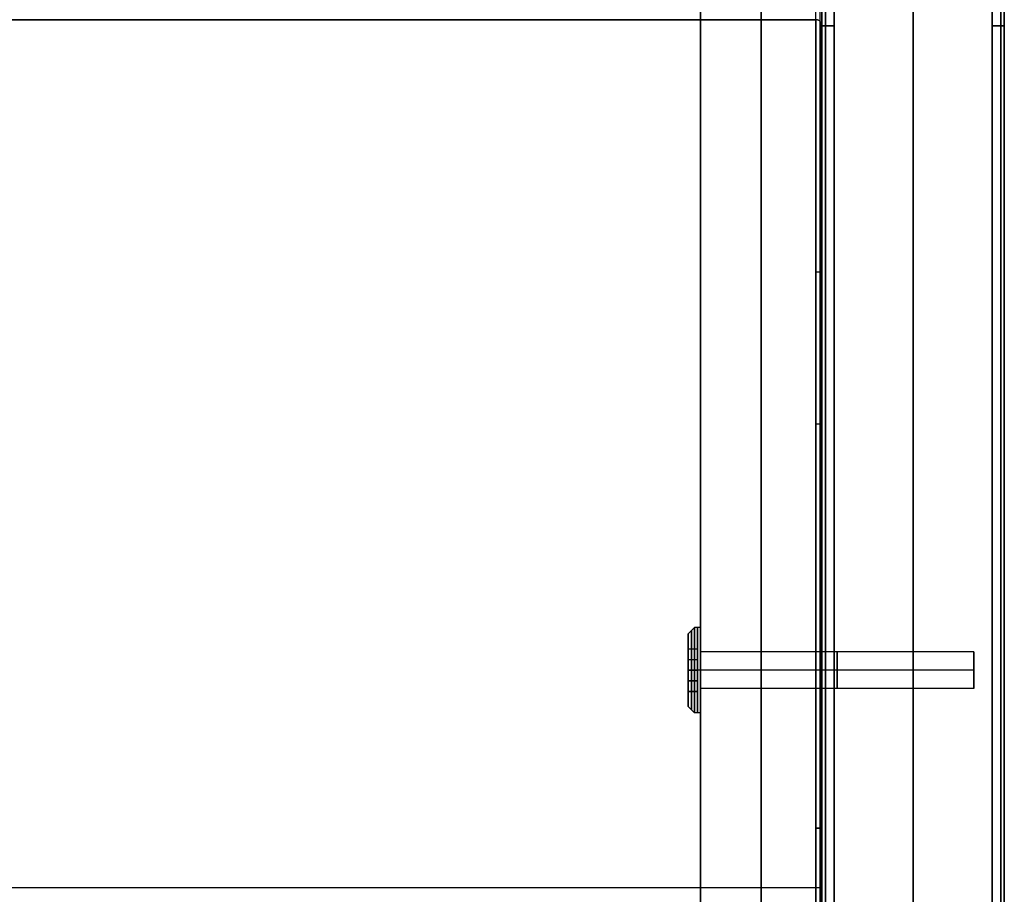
# Model space of a CAD drawing. Header units: millimetres. Extents: x 640 to 1340, y 0 to 450.
# Tile 13 of 17: x 1178 to 1340, y 225 to 369. Entities that reach past the tile are written whole.
import ezdxf

# ---------------------------------------------------------------- set-up
doc = ezdxf.new("R2010")
doc.units = ezdxf.units.MM
doc.header["$MEASUREMENT"] = 0
doc.layers.add('Little architect$Desk', color=7, linetype='Continuous', true_color=0x000000)

msp = doc.modelspace()

# ---------------------------------------------------------------- linework, layer by layer
at = {"layer": 'Little architect$Desk'}
for p, q in [((1310, 368, 452), (1310, 420, 452)), ((1310, 368, 478), (1310, 420, 478)), ((1310, 420, 28), (1310, 368, 28)), ((1310, 368, 2), (1310, 420, 2)), ((1340, 368, 478), (1340, 420, 478)), ((1340, 368, 452), (1340, 420, 452)), ((1340, 420, 28), (1340, 368, 28)), ((1340, 368, 2), (1340, 420, 2)), ((1310, 236, 451), (1310, 419, 451)), ((1310, 90, 452), (1310, 368, 452)), ((1310, 90, 478), (1310, 368, 478)), ((1310, 368, 28), (1310, 90, 28)), ((1310, 90, 2), (1310, 368, 2)), ((1340, 90, 478), (1340, 368, 478)), ((1340, 90, 452), (1340, 368, 452)), ((1340, 368, 28), (1340, 90, 28)), ((1340, 90, 2), (1340, 368, 2)), ((1289.5, 265.51, 461), (1289.5, 258.53, 461)), ((1289.5, 262.02, 465.02), (1289.5, 262.02, 456.98)), ((1310, 33, 451), (1310, 236, 451))]:
    msp.add_line(p, q, dxfattribs=at)
for points in [[(1289, 269), (1288, 268)], [(1290, 269), (1289, 269)], [(1290, 265), (1290, 269)], [(1288, 268), (1288, 265.51)], [(1335, 265), (1290, 265)], [(1310, 265), (1290, 265)], [(1335, 265), (1310, 265)], [(1335, 262), (1335, 265)], [(1335, 262), (1335, 265)], [(1290, 262), (1289, 262)], [(1290, 262), (1289, 262)], [(1335, 262), (1290, 262)], [(1335, 262), (1290, 262)], [(1310, 262), (1290, 262)], [(1310, 262), (1290, 262)], [(1335, 262), (1310, 262)], [(1335, 262), (1310, 262)], [(1335, 262), (1335, 259)], [(1335, 262), (1335, 259)], [(1288, 256), (1288, 258.53)], [(1335, 259), (1290, 259)], [(1290, 259), (1290, 255)], [(1310, 259), (1290, 259)], [(1335, 259), (1310, 259)], [(1289, 255), (1288, 256)], [(1290, 255), (1289, 255)]]:
    msp.add_lwpolyline(points, dxfattribs=at)
at = {"layer": 'Little architect$Desk', "extrusion": (1, 0, 0)}
for points in [[(262, 455), (262, 456.97)], [(262, 467), (262, 465.01)], [(262, 458), (262, 454)], [(262, 464), (262, 468)], [(262, 461), (262, 458)], [(262, 461), (262, 464)], [(262, 461), (262, 458)], [(262, 461), (262, 464)]]:
    msp.add_lwpolyline(points, dxfattribs=at)
at = {"layer": 'Little architect$Desk', "extrusion": (0, 1, 0)}
for points in [[(-1289, 454), (-1288, 455)], [(-1289, 468), (-1288, 467)]]:
    msp.add_lwpolyline(points, dxfattribs=at)
at = {"layer": 'Little architect$Desk', "extrusion": (1, -6.82232e-14, 7.55507e-14)}
for centre, radius in [((262, 461, 1289), 7), ((262, 461, 1290), 7), ((262, 461, 1288), 6), ((262, 461, 1290), 3), ((262, 461, 1290), 3), ((262, 461, 1335), 3), ((262, 461, 1335), 3)]:
    msp.add_circle(centre, radius, dxfattribs=at)
at = {"layer": 'Little architect$Desk', "extrusion": (1, 0, 8.52651e-14)}
for centre, radius in [((262, 461, 1289.5), 7), ((262, 461, 1288.5), 6.5), ((262, 461, 1290), 5), ((262, 461, 1312.5), 3), ((262, 461, 1312.5), 3), ((262, 461, 1335), 1.5), ((262, 461, 1335), 1.5)]:
    msp.add_circle(centre, radius, dxfattribs=at)
at = {"layer": 'Little architect$Desk'}
for points, degree in [([(1300, 429, 469), (1300, 225, 469), (1300, 21, 469)], 2), ([(1300, 21, 450), (1300, 225, 450), (1300, 429, 450)], 2), ([(1310, 2.71, 465), (1310, 211.35, 465), (1310, 420, 465)], 2), ([(1310, 30, 15), (1310, 225, 15), (1310, 420, 15)], 2), ([(1310.59, 368, 479.41), (1310.59, 394, 479.41), (1310.59, 420, 479.41)], 2), ([(1310.59, 368, 450.59), (1310.59, 394, 450.59), (1310.59, 420, 450.59)], 2), ([(1310.59, 368, 0.59), (1310.59, 394, 0.59), (1310.59, 420, 0.59)], 2), ([(1310.59, 420, 29.41), (1310.59, 394, 29.41), (1310.59, 368, 29.41)], 2), ([(1312, 368, 450), (1312, 394, 450), (1312, 420, 450)], 2), ([(1312, 368, 480), (1312, 394, 480), (1312, 420, 480)], 2), ([(1312, 420, 30), (1312, 394, 30), (1312, 368, 30)], 2), ([(1312, 368), (1312, 394), (1312, 420)], 2), ([(1325, 420, 480), (1325, 220, 480), (1325, 20, 480)], 2), ([(1325, 420, 30), (1325, 225, 30), (1325, 30, 30)], 2), ([(1325, 30), (1325, 225), (1325, 420)], 2), ([(1338, 368, 450), (1338, 394, 450), (1338, 420, 450)], 2), ([(1338, 368, 480), (1338, 394, 480), (1338, 420, 480)], 2), ([(1338, 420, 30), (1338, 394, 30), (1338, 368, 30)], 2), ([(1338, 368), (1338, 394), (1338, 420)], 2), ([(1339.41, 368, 479.41), (1339.41, 394, 479.41), (1339.41, 420, 479.41)], 2), ([(1339.41, 368, 450.59), (1339.41, 394, 450.59), (1339.41, 420, 450.59)], 2), ([(1339.41, 368, 0.59), (1339.41, 394, 0.59), (1339.41, 420, 0.59)], 2), ([(1339.41, 420, 29.41), (1339.41, 394, 29.41), (1339.41, 368, 29.41)], 2), ([(1340, 2.71, 465), (1340, 211.35, 465), (1340, 420, 465)], 2), ([(1340, 30, 15), (1340, 225, 15), (1340, 420, 15)], 2), ([(1290, 236, 450), (1290, 327.5, 450), (1290, 419, 450)], 2), ([(1290, 419, 469), (1290, 327.5, 469), (1290, 236, 469)], 2), ([(1309, 236, 450), (1309, 327.5, 450), (1309, 419, 450)], 2), ([(1309.71, 236, 450.29), (1309.71, 327.5, 450.29), (1309.71, 419, 450.29)], 2), ([(1310, 419, 469), (1310, 327.5, 469), (1310, 236, 469)], 2), ([(1310, 419, 469), (1310, 358, 469), (1310, 297, 469), (1310, 236, 469)], 3), ([(1325, 0, 450), (1325, 198.5, 450), (1325, 397, 450)], 2), ([(1290, 264.6, 459.5), (1290, 322, 459.5), (1290, 379.4, 459.5)], 2), ([(1310, 264.6, 459.5), (1310, 322, 459.5), (1310, 379.4, 459.5)], 2), ([(1309, 369, 479), (990, 369, 479), (671, 369, 479)], 2), ([(671, 369, 479), (990, 369, 479), (1309, 369, 479)], 2), ([(1309, 369, 479), (1309, 302.5, 479), (1309, 236, 479)], 2), ([(1309.71, 368.71, 478.71), (1309.71, 302.36, 478.71), (1309.71, 236, 478.71)], 2), ([(1310, 368.06, 478), (1310, 302.03, 478), (1310, 236, 478)], 2), ([(1310.59, 90, 479.41), (1310.59, 229, 479.41), (1310.59, 368, 479.41)], 2), ([(1310.59, 90, 450.59), (1310.59, 229, 450.59), (1310.59, 368, 450.59)], 2), ([(1310.59, 90, 0.59), (1310.59, 229, 0.59), (1310.59, 368, 0.59)], 2), ([(1310.59, 368, 29.41), (1310.59, 229, 29.41), (1310.59, 90, 29.41)], 2), ([(1312, 90, 450), (1312, 229, 450), (1312, 368, 450)], 2), ([(1312, 90, 480), (1312, 229, 480), (1312, 368, 480)], 2), ([(1312, 90), (1312, 229), (1312, 368)], 2), ([(1312, 368, 30), (1312, 229, 30), (1312, 90, 30)], 2), ([(1338, 90, 450), (1338, 229, 450), (1338, 368, 450)], 2), ([(1338, 90, 480), (1338, 229, 480), (1338, 368, 480)], 2), ([(1338, 90), (1338, 229), (1338, 368)], 2), ([(1338, 368, 30), (1338, 229, 30), (1338, 90, 30)], 2), ([(1339.41, 90, 479.41), (1339.41, 229, 479.41), (1339.41, 368, 479.41)], 2), ([(1339.41, 90, 450.59), (1339.41, 229, 450.59), (1339.41, 368, 450.59)], 2), ([(1339.41, 90, 0.59), (1339.41, 229, 0.59), (1339.41, 368, 0.59)], 2), ([(1339.41, 368, 29.41), (1339.41, 229, 29.41), (1339.41, 90, 29.41)], 2), ([(1288, 265.52, 463), (1288, 263.78, 464.02), (1288, 262.04, 465.03)], 2), ([(1288, 265.5, 458.97), (1288, 265.51, 460.98), (1288, 265.52, 463)], 2), ([(1288, 265.52, 463), (1288.75, 265.52, 463), (1289.5, 265.52, 463)], 2), ([(1288, 265.51, 460.98), (1288.75, 265.51, 460.98), (1289.5, 265.51, 460.98)], 2), ([(1288, 262, 456.97), (1288, 263.75, 457.97), (1288, 265.5, 458.97)], 2), ([(1288, 265.5, 458.97), (1288.75, 265.5, 458.97), (1289.5, 265.5, 458.97)], 2), ([(1289.5, 265.52, 463), (1289.5, 263.78, 464.02), (1289.5, 262.04, 465.03)], 2), ([(1289.5, 265.5, 458.97), (1289.5, 265.51, 460.98), (1289.5, 265.52, 463)], 2), ([(1289.5, 262, 456.97), (1289.5, 263.75, 457.97), (1289.5, 265.5, 458.97)], 2), ([(1288, 263.78, 464.02), (1288.75, 263.78, 464.02), (1289.5, 263.78, 464.02)], 2), ([(1288, 263.75, 457.97), (1288.75, 263.75, 457.97), (1289.5, 263.75, 457.97)], 2), ([(1288, 262.04, 465.03), (1288, 260.29, 464.03), (1288, 258.54, 463.03)], 2), ([(1288, 262.04, 465.03), (1288.75, 262.04, 465.03), (1289.5, 262.04, 465.03)], 2), ([(1288, 258.52, 459), (1288, 260.26, 457.98), (1288, 262, 456.97)], 2), ([(1288, 262, 456.97), (1288.75, 262, 456.97), (1289.5, 262, 456.97)], 2), ([(1289.5, 262.04, 465.03), (1289.5, 260.29, 464.03), (1289.5, 258.54, 463.03)], 2), ([(1289.5, 258.52, 459), (1289.5, 260.26, 457.98), (1289.5, 262, 456.97)], 2), ([(1288, 260.29, 464.03), (1288.75, 260.29, 464.03), (1289.5, 260.29, 464.03)], 2), ([(1288, 260.26, 457.98), (1288.75, 260.26, 457.98), (1289.5, 260.26, 457.98)], 2), ([(1290, 154.6, 459.5), (1290, 207, 459.5), (1290, 259.4, 459.5)], 2), ([(1310, 154.6, 459.5), (1310, 207, 459.5), (1310, 259.4, 459.5)], 2), ([(1288, 258.54, 463.03), (1288, 258.53, 461.02), (1288, 258.52, 459)], 2), ([(1288, 258.54, 463.03), (1288.75, 258.54, 463.03), (1289.5, 258.54, 463.03)], 2), ([(1288, 258.53, 461.02), (1288.75, 258.53, 461.02), (1289.5, 258.53, 461.02)], 2), ([(1288, 258.52, 459), (1288.75, 258.52, 459), (1289.5, 258.52, 459)], 2), ([(1289.5, 258.54, 463.03), (1289.5, 258.53, 461.02), (1289.5, 258.52, 459)], 2), ([(1290, 33, 450), (1290, 134.5, 450), (1290, 236, 450)], 2), ([(1290, 236, 469), (1290, 134.5, 469), (1290, 33, 469)], 2), ([(1309, 33, 450), (1309, 134.5, 450), (1309, 236, 450)], 2), ([(1309, 236, 479), (1309, 134.5, 479), (1309, 33, 479)], 2), ([(1309.71, 33, 450.29), (1309.71, 134.5, 450.29), (1309.71, 236, 450.29)], 2), ([(1309.71, 236, 478.71), (1309.71, 134.5, 478.71), (1309.71, 33, 478.71)], 2), ([(1310, 236, 469), (1310, 134.5, 469), (1310, 33, 469)], 2), ([(1310, 236, 478), (1310, 134.5, 478), (1310, 33, 478)], 2), ([(1310, 236, 469), (1310, 168.33, 469), (1310, 100.67, 469), (1310, 33, 469)], 3), ([(670, 226.27, 469), (990, 226.27, 469), (1310, 226.27, 469)], 2)]:
    msp.add_open_spline(points, degree=degree, dxfattribs=at)
for points, weights, degree, knots in [([(1309.71, 368.71, 478.71), (1309.71, 368.78, 476.9), (1309.71, 370.38, 473.24), (1309.71, 376, 470.91), (1309.71, 381.62, 473.24), (1309.71, 383.22, 476.9), (1309.71, 383.29, 478.71)], [0.853553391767, 0.853553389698, 0.853553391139, 0.853553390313, 0.853553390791, 0.85355339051, 0.85355339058], 3, [0.321593, 0.321593, 0.321593, 0.321593, 6.283027, 12.566053, 18.84908, 24.810513, 24.810513, 24.810513, 24.810513]), ([(1310, 262, 458), (1310, 259, 458), (1310, 259, 461), (1310, 259, 464), (1310, 262, 464), (1310, 265, 464), (1310, 265, 461), (1310, 265, 458), (1310, 262, 458)], [1, 0.707106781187, 1, 0.707106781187, 1, 0.707106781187, 1, 0.707106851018, 0.999999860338], 2, [0, 0, 0, 10.995575, 10.995575, 21.99115, 21.99115, 32.986725, 32.986725, 43.982297, 43.982297, 43.982297]), ([(1310, 262, 458), (1310, 259, 458), (1310, 259, 461), (1310, 259, 464), (1310, 262, 464), (1310, 265, 464), (1310, 265, 461), (1310, 265, 458), (1310, 262, 458)], [1, 0.707106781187, 1, 0.707106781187, 1, 0.707106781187, 1, 0.707106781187, 1], 2, [0, 0, 0, 10.995574, 10.995574, 21.991149, 21.991149, 32.986723, 32.986723, 43.982297, 43.982297, 43.982297])]:
    msp.add_rational_spline(points, weights, degree=degree, knots=knots, dxfattribs=at)
for points, knots in [([(1310, 368.06, 478), (1310, 368.28, 476.26), (1310, 370.06, 472.59), (1310, 376, 470.13), (1310, 381.94, 472.59), (1310, 383.72, 476.26), (1310, 383.94, 478)], [1.003421, 1.003421, 1.003421, 1.003421, 6.283027, 12.566053, 18.84908, 24.128685, 24.128685, 24.128685, 24.128685]), ([(1310, 368.06, 478), (1310, 368.11, 478.05), (1309.99, 368.21, 478.16), (1309.95, 368.36, 478.33), (1309.88, 368.51, 478.49), (1309.78, 368.65, 478.64), (1309.65, 368.77, 478.77), (1309.5, 368.87, 478.87), (1309.33, 368.95, 478.95), (1309.17, 368.99, 478.99), (1309.05, 369, 479), (1309, 369, 479)], [-1.867736, -1.867736, -1.867736, -1.867736, -1.651398, -1.424018, -1.19142, -0.960565, -0.738336, -0.530044, -0.338234, -0.162421, 0, 0, 0, 0])]:
    msp.add_open_spline(points, degree=3, knots=knots, dxfattribs=at)
for points, weights in [([(1309, 369, 479), (1309, 369, 479), (1309, 369, 479)], [0.999769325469, 0.999422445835, 0.999076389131]), ([(1312, 368, 480), (1310, 368, 480), (1310, 368, 478)], [0.999999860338, 0.707106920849, 0.999999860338]), ([(1310, 368, 452), (1310, 368, 450), (1312, 368, 450)], [1, 0.707106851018, 0.999999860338]), ([(1310, 368, 2), (1310, 368, 0), (1312, 368)], [1, 0.707106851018, 0.999999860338]), ([(1312, 368, 30), (1310, 368, 30), (1310, 368, 28)], [1, 0.707106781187, 1]), ([(1338, 368, 480), (1340, 368, 480), (1340, 368, 478)], [1, 0.707106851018, 0.999999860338]), ([(1340, 368, 452), (1340, 368, 450), (1338, 368, 450)], [1, 0.707106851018, 0.999999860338]), ([(1340, 368, 2), (1340, 368), (1338, 368)], [1, 0.707106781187, 1]), ([(1338, 368, 30), (1340, 368, 30), (1340, 368, 28)], [0.999999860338, 0.707106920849, 0.999999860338]), ([(1309, 327.5, 450), (1310, 327.5, 450), (1310, 327.5, 451)], [1, 0.707106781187, 1]), ([(1309, 302.5, 479), (1310, 302.5, 479), (1310, 302.5, 478)], [1, 0.707106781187, 1]), ([(1310, 236, 451), (1310, 236, 450), (1309, 236, 450)], [1, 0.707106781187, 1]), ([(1309, 236, 479), (1310, 236, 479), (1310, 236, 478)], [1, 0.707106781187, 1])]:
    msp.add_rational_spline(points, weights, degree=2, dxfattribs=at)

doc.saveas('drawing.dxf')
